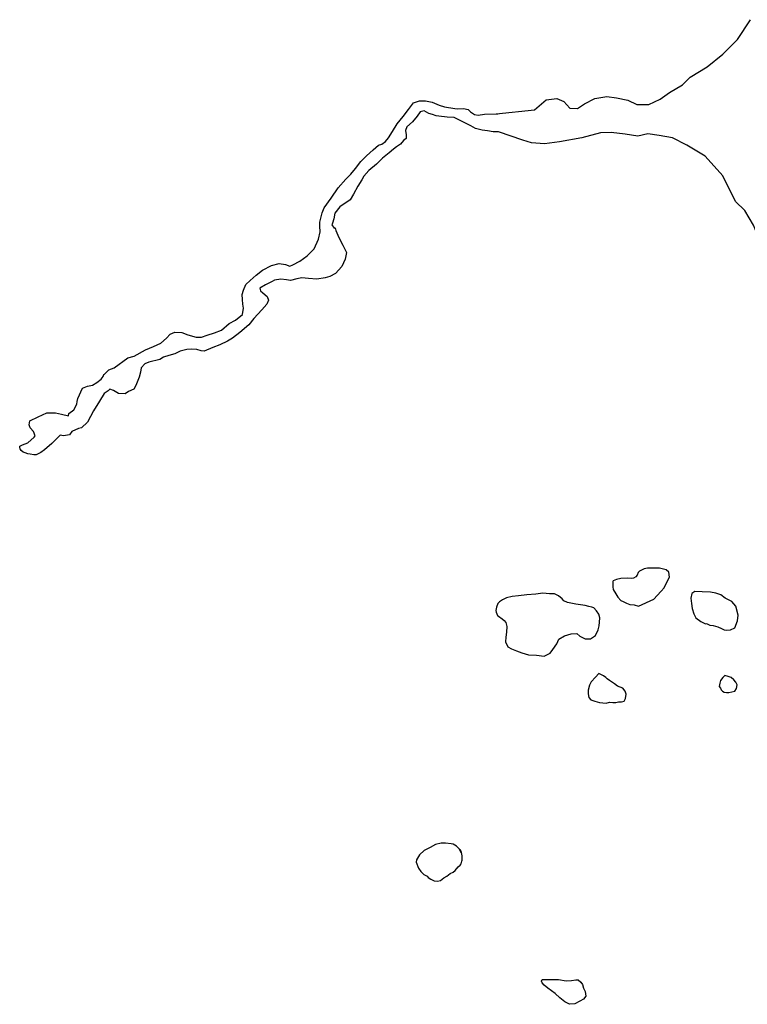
# Model space of a CAD drawing. Extents: x 275188 to 295245, y 869453 to 886111.
# Tile 1 of 2: x 275188 to 282330, y 869453 to 879124. Entities that reach past the tile are written whole.
import ezdxf

# ---------------------------------------------------------------- set-up
doc = ezdxf.new("R2010")
doc.units = 0
doc.header["$LTSCALE"] = 800
doc.layers.add('WETLANDS', color=11, linetype='CONTINUOUS')

msp = doc.modelspace()

# ---------------------------------------------------------------- linework, layer by layer
at = {"layer": 'WETLANDS', "color": 0}
for points in [[(279863.3, 878199.1), (280240.3, 878240.1), (280308.1, 878298.5), (280355.9, 878336.1), (280460, 878350.8), (280527.3, 878320.4), (280587.1, 878254.6), (280663.4, 878253.4), (280732, 878298.6), (280833.9, 878350.8), (280951.1, 878369.8), (281046.9, 878357.5), (281156.5, 878334.8), (281246.1, 878292.6), (281364, 878292.8), (281473.5, 878343.7), (281565, 878407.7), (281693.9, 878483.5), (281768.7, 878558.6), (281935, 878660.2), (282088.7, 878786.7), (282232.1, 878929.2), (282360, 879124.4)], [(275911.8, 875282.7), (275853.6, 875171.1), (275794.6, 875116.4), (275765.3, 875108.7), (275698.4, 875079.8), (275677.7, 875048.3), (275618.4, 875035.5), (275584.4, 875042.8), (275531.9, 874990.8), (275504.2, 874960.2), (275433, 874900.8), (275394.6, 874873.4), (275368, 874859.1), (275348.7, 874850.5), (275328.1, 874850.5), (275291.5, 874855.3), (275269.2, 874861.7), (275242.2, 874869.6), (275223.1, 874876), (275202.5, 874891.9), (275191.4, 874907.8), (275188.2, 874917.3), (275188.5, 874934.7), (275214.5, 874947.5), (275266.9, 874969.7), (275330.8, 875023.5), (275339, 875036.9), (275322.3, 875080.6), (275290.5, 875117), (275279.9, 875145.7), (275286.5, 875184.6), (275368.5, 875222.4), (275454.8, 875261.5), (275540.2, 875262.2), (275597.4, 875250.1), (275666, 875234.1), (275671.6, 875257.5), (275718.7, 875293.3), (275747.8, 875348.7), (275751.3, 875373.5), (275759.9, 875404.6), (275805.8, 875505.8), (275852.4, 875523.1), (275903.9, 875533.9), (275946.5, 875562), (275988.5, 875592.2), (276006.3, 875620.9), (276015.3, 875640.6), (276019, 875643.4), (276063.4, 875684.9), (276114.3, 875704.3), (276250.5, 875802.5), (276312, 875819.5), (276421.6, 875880), (276501.4, 875915.7), (276572.7, 875948.7), (276629.3, 875995), (276665.8, 876035.3), (276710.4, 876056.2), (276780.7, 876050.9), (276839.2, 876029.5), (276918.9, 876004.8), (276973.7, 876006.2), (277028.9, 876026.2), (277098.5, 876050), (277167.3, 876073.2), (277245.1, 876141.6), (277307.8, 876174.2), (277373.8, 876228.7), (277384.6, 876289.6), (277378.5, 876331), (277375.4, 876376.6), (277373.1, 876424.3), (277385.5, 876468), (277408.9, 876522.2), (277450.5, 876562.4), (277509.4, 876616.4), (277570.3, 876663.2), (277660.3, 876709.3), (277736.2, 876729.4), (277795.7, 876719.4), (277838.6, 876702), (277868.8, 876715.4), (277938.7, 876752.8), (278011.1, 876805), (278078.2, 876873), (278120.5, 876969.4), (278135.8, 877042.2), (278133.6, 877095.6), (278132.5, 877136.9), (278156.8, 877228.7), (278177.9, 877275.1), (278244.3, 877372.2), (278314.4, 877474.3), (278388.3, 877558.5), (278437.2, 877607.7), (278484.8, 877662.7), (278537, 877730.4), (278591.7, 877787.3), (278655.8, 877846.8), (278710.9, 877890.3), (278743.9, 877902.2), (278778.6, 877927), (278808.7, 877963.2), (278847.2, 878026.2), (278893.2, 878101.8), (278950.5, 878175.1), (279002.7, 878242.7), (279054.8, 878306.8), (279112.2, 878327.4), (279169.8, 878328.8), (279236.3, 878314.4), (279304.5, 878283.5), (279356.7, 878268.7), (279458.6, 878250.5), (279489.9, 878249.7), (279544.7, 878250.5), (279591.4, 878243.6), (279611.4, 878218.9), (279651.3, 878191.6), (279687.4, 878187.9), (279750.9, 878196.3), (279863.3, 878199.1), (279879.2, 878195)], [(279886.5, 878021.8), (279836.2, 878024.2), (279780.9, 878031.3), (279728.5, 878039), (279662.8, 878055.5), (279617.2, 878080.2), (279570.2, 878106.2), (279505.6, 878137.7), (279451.5, 878164.6), (279383.3, 878167.8), (279301.1, 878176.2), (279277, 878181.1), (279241, 878192), (279205, 878202.8), (279159.5, 878228.1), (279118, 878219.9), (279089.9, 878177.3), (279042.3, 878122.3), (278988.5, 878073.1), (278975.4, 878034.4), (278980.8, 877993), (278979.9, 877956.8), (278955.9, 877937.4), (278925.2, 877902.7), (278886.2, 877876.6), (278857.1, 877851.8), (278814.3, 877815.9), (278749.7, 877764.2), (278690.6, 877703.8), (278614.4, 877643.1), (278566.8, 877586.7), (278546.7, 877550.2), (278508.2, 877490.1), (278463.5, 877410.1), (278431.5, 877354.1), (278329.6, 877284.8), (278280.4, 877223.5), (278272.6, 877168.2), (278257.3, 877126.6), (278253.3, 877109), (278276, 877077.1), (278283.2, 877079.1), (278291.1, 877054.7), (278320.6, 876985), (278358.6, 876910.8), (278396.6, 876837.3), (278383.5, 876771.5), (278350.5, 876701.3), (278286.2, 876631.1), (278233.5, 876601.1), (278186.3, 876587.3), (278104.9, 876575.9), (278023.3, 876581.5), (277957.3, 876588.8), (277908, 876578.7), (277845.8, 876562.4), (277806.1, 876569.8), (277751.5, 876574.1), (277689.5, 876567.1), (277667.1, 876554.1), (277599.4, 876520.3), (277544.6, 876487.5), (277551.8, 876462.4), (277573.9, 876439.9), (277617.9, 876406), (277629, 876368.8), (277613.9, 876331.5), (277565.6, 876275.8), (277485.9, 876188.2), (277437.4, 876127.6), (277348.8, 876052.3), (277277.8, 875997.2), (277226.5, 875966.5), (277150.9, 875930), (277084.9, 875906.1), (276997.3, 875869.1), (276968.9, 875871.3), (276925.1, 875883.7), (276876.1, 875887.8), (276829.9, 875885.4), (276763.3, 875867.9), (276709.4, 875842.9), (276652.1, 875825.9), (276598.3, 875808.7), (276562.2, 875786.9), (276456.3, 875761.8), (276415.4, 875745.1), (276378.9, 875705.5), (276373.5, 875663.6), (276360.2, 875612.1), (276329, 875532.5), (276307.5, 875496.1), (276257.1, 875471), (276223.1, 875449.1), (276157.8, 875452.9), (276110.2, 875481.8), (276074.2, 875494.1), (276055.3, 875477.5), (276015.6, 875451.5), (275971.1, 875377.9), (275911.8, 875282.7)], [(282215.2, 877338.5), (282090.3, 877589.4), (281915.1, 877785.4), (281735.9, 877893.3), (281594.2, 877963.8), (281464.5, 877987.8), (281354.8, 878004.2), (281256.4, 877981.2), (281131.5, 877999), (280992.7, 878016.7), (280887.2, 878011.7), (280705.6, 877962.8), (280485.1, 877924.2), (280339.4, 877905.2), (280212.4, 877913.3), (280125.7, 877940.2), (279886.5, 878021.8)], [(283628.8, 876533.6), (283267.7, 876408.2), (283132.9, 876471.4), (282962.9, 876535.3), (282767.6, 876615.2), (282669.6, 876664.4), (282540.7, 876767.9), (282473.2, 876910.1), (282390.3, 877107.7), (282304.5, 877250), (282215.2, 877338.5)]]:
    msp.add_lwpolyline(points, dxfattribs=at)
for points in [[(281411.5, 873431.5), (281445.7, 873467), (281484.6, 873512.1), (281512.4, 873544.2), (281543.8, 873605.2), (281566, 873648.8), (281559.4, 873698.1), (281534.2, 873720), (281468.7, 873736.6), (281419.9, 873738.1), (281350.9, 873738.5), (281317.5, 873729.8), (281270.4, 873706.9), (281257.5, 873695.4), (281247.5, 873668.3), (281235.2, 873650.5), (281213.1, 873637.4), (281188.7, 873637), (281149.4, 873639.8), (281087.1, 873636.2), (281046.6, 873627.3), (281013.8, 873612.6), (281009.8, 873605.5), (281009, 873552.8), (281013.2, 873525.9), (281040.5, 873484.4), (281059.1, 873451.6), (281088.7, 873420.7), (281111.8, 873409), (281145.5, 873393.2), (281176.5, 873379.6), (281218.9, 873376.1), (281260.8, 873362.4)], [(280876.3, 873171.4), (280878.3, 873205), (280882.9, 873249.5), (280872.1, 873284.7), (280850.7, 873318.6), (280822.5, 873347.7), (280804.9, 873353.3), (280773.2, 873361.6), (280738.3, 873369.2), (280691.7, 873376.7), (280647.5, 873382.7), (280598.9, 873393.7), (280565.7, 873399.9), (280528.1, 873416.1), (280512.9, 873437.2), (280475.5, 873466.4), (280438.3, 873485.4), (280387, 873483.8), (280323.7, 873490.1), (280254.6, 873482.7), (280167.1, 873474.5), (280084.2, 873466.3), (280022.1, 873459.1), (279965.7, 873446.9), (279925.7, 873424.5), (279896.4, 873406.2), (279880.9, 873388.4), (279869.4, 873352.5), (279861.4, 873321.2), (279864, 873305.9), (279878.7, 873272.8), (279887.8, 873264.1), (279922.1, 873240.3), (279944.1, 873221.5), (279959.7, 873202.2), (279968.3, 873164.5), (279964.6, 873109.7), (279959.2, 873059.9), (279957.4, 873012.9), (279978.9, 872965.5), (280015.4, 872943.3), (280063.5, 872923.5), (280116, 872905.7), (280182.2, 872886.6), (280262.1, 872881.1), (280335.2, 872872.8), (280395.1, 872900.9), (280422.5, 872937.6), (280460.2, 872993.3), (280481.1, 873040.4), (280534.3, 873071), (280599.4, 873093), (280657.5, 873094.5), (280686.8, 873070.4), (280736.6, 873043.4), (280790.8, 873042.9), (280839.1, 873075.4), (280864.7, 873131.6)], [(282207.4, 873151.4), (282232.2, 873219.3), (282238.8, 873275.5), (282216.8, 873364.6), (282177.9, 873410.9), (282113.7, 873443.4), (282068.2, 873473.8), (282019.3, 873493), (281968.1, 873499.8), (281885, 873504.3), (281815, 873506.8), (281786.4, 873486.8), (281774.7, 873441), (281783.4, 873389.2), (281787.3, 873341), (281803.8, 873289.1), (281825.4, 873249.1), (281871.9, 873212.3), (281919.7, 873189.9), (281930.7, 873194), (281960.9, 873176.2), (281995.1, 873174.2), (282041.3, 873161.5), (282077.5, 873145.7), (282101, 873132.6), (282128.5, 873127.9), (282165.3, 873129.8)], [(280873.2, 872703.7), (280840.4, 872667.8), (280797.2, 872620.3), (280780.4, 872587.3), (280769, 872538.7), (280768.5, 872503.7), (280775.6, 872466), (280792.6, 872443.5), (280833.1, 872430.1), (280879.2, 872417), (280913.2, 872415.7), (280943.9, 872411.7), (280978, 872420.4), (281008.8, 872418.1), (281038.8, 872417.7), (281065.5, 872424.3), (281093.8, 872424.2), (281120, 872429.8), (281134.6, 872457.9), (281140.6, 872500.6), (281129.4, 872527.7), (281107.6, 872557.4), (281056.6, 872578.4), (281026.9, 872602.2), (280977.1, 872634.1), (280954, 872650), (280942.6, 872664), (280917, 872680.3)], [(282208.6, 872528.3), (282223.8, 872555.7), (282230.1, 872592), (282218.4, 872617), (282198.3, 872641), (282172.8, 872662.3), (282140.4, 872673.7), (282109.4, 872681.7), (282090.8, 872664.6), (282066.5, 872632.1), (282059.4, 872608.5), (282052.6, 872575.7), (282067.2, 872559.2), (282074.3, 872541.8), (282087.2, 872528.5), (282102.6, 872520.4), (282125.2, 872516.9), (282148.6, 872516.9)], [(279522.3, 870940), (279504.2, 870977.8), (279475.6, 871006.9), (279442.3, 871025.5), (279422.2, 871030), (279366.7, 871034.4), (279324.3, 871034.4), (279270.7, 871022.2), (279216.4, 870994), (279159, 870962.4), (279110.9, 870922.4), (279082.9, 870871.9), (279079.3, 870848.6), (279102.1, 870788.8), (279126, 870757.3), (279155.6, 870728.2), (279186.8, 870711.1), (279197.6, 870699.2), (279221.8, 870683.3), (279256.5, 870666.1), (279288.7, 870663.1), (279319.6, 870670.7), (279349.7, 870696.1), (279381.4, 870711.5), (279396.5, 870724), (279411.9, 870736.5), (279443.6, 870749.8), (279462.7, 870768.6), (279490.1, 870802.9), (279512.3, 870819.1), (279519.9, 870831.4), (279528.9, 870859.6), (279531.5, 870870.5), (279531.4, 870888.9), (279532.5, 870911.5), (279525.9, 870944.5), (279516.1, 870968.7), (279511.9, 870973.1)], [(280315.8, 869696.4), (280366.2, 869696.4), (280412, 869696.4), (280475.9, 869696.4), (280551.7, 869684.4), (280603.8, 869688.1), (280645.5, 869692.7), (280670.3, 869692.3), (280694.9, 869671.3), (280711.6, 869646.2), (280720.9, 869611.8), (280739.6, 869578.7), (280742.8, 869556.9), (280744.8, 869532.1), (280723.4, 869502.7), (280686, 869483.7), (280638.4, 869459.2), (280583.8, 869453.1), (280538.4, 869477.9), (280488.6, 869516.1), (280443.4, 869559.4), (280370.5, 869613), (280334.6, 869642.6), (280314.6, 869664.6), (280311, 869681.4)]]:
    msp.add_lwpolyline(points, close=True, dxfattribs=at)

doc.saveas('drawing.dxf')
